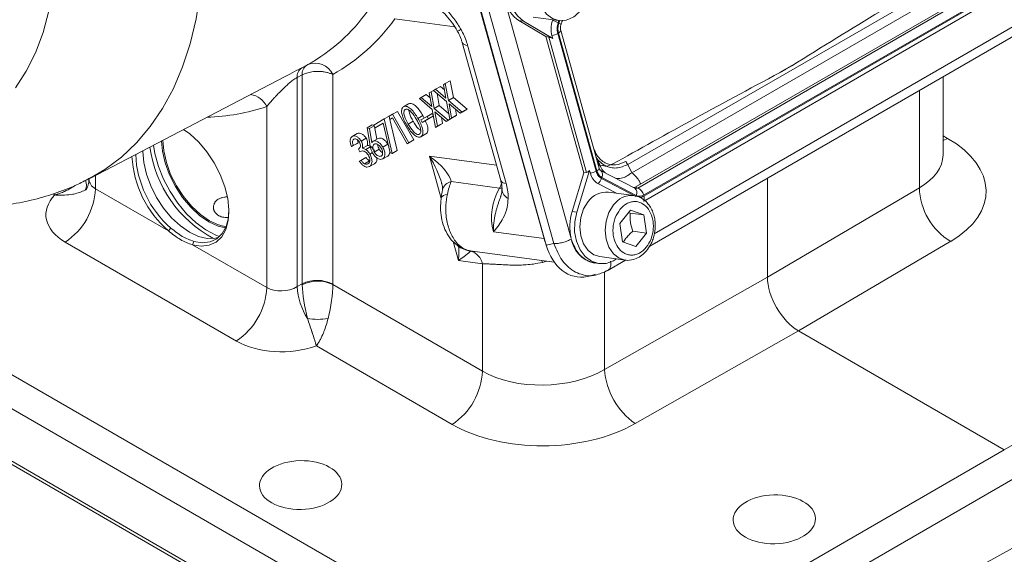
# Model space of a CAD drawing. Header units: inches. Extents: x 0.3 to 33.9, y 0.2 to 21.6.
# Tile 22 of 27: x 29.5 to 32.3, y 16 to 17.5. Entities that reach past the tile are written whole.
import ezdxf

# ---------------------------------------------------------------- set-up
doc = ezdxf.new("R2010")
doc.units = ezdxf.units.IN
doc.header["$MEASUREMENT"] = 0

msp = doc.modelspace()

# ---------------------------------------------------------------- linework, layer by layer
at = {"color": 7, "linetype": 'Continuous', "lineweight": 15}
for p, q in [((31.2392, 17.1185), (32.1489, 17.6436)), ((31.2502, 17.0949), (32.1826, 17.6332)), ((31.2601, 17.0541), (32.2279, 17.6128)), ((31.2672, 17.0515), (32.2351, 17.6102)), ((31.0004, 16.9074), (30.8082, 17.5967)), ((30.8154, 17.5747), (31.0067, 16.889)), ((30.8899, 17.5812), (31.0777, 16.9079)), ((31.2839, 17.0312), (32.2518, 17.5899)), ((31.2847, 17.0284), (32.2525, 17.5871)), ((30.8398, 17.5695), (31.0285, 16.8932)), ((31.2897, 17.0169), (32.2453, 17.5686)), ((30.9421, 17.5265), (30.9289, 17.5282)), ((31.0058, 17.4826), (30.9289, 17.5282)), ((30.9421, 17.5265), (31.0253, 17.4771)), ((30.9692, 17.5377), (31.0412, 17.528)), ((31.0254, 17.5302), (31.0246, 17.528)), ((31.0473, 17.5102), (31.0486, 17.5156)), ((31.0485, 17.5156), (31.053, 17.5285)), ((31.0394, 17.4911), (31.1486, 17.0993)), ((31.0415, 17.4924), (31.1508, 17.1006)), ((31.1572, 17.1081), (31.0479, 17.4999)), ((31.3012, 16.8862), (32.374, 17.5055)), ((30.7676, 17.4658), (30.8771, 17.0729)), ((31.0058, 17.4826), (31.1141, 17.0943)), ((31.0058, 17.4826), (31.0143, 17.4807)), ((31.0143, 17.4807), (31.1216, 17.096)), ((31.0253, 17.4771), (31.023, 17.4852)), ((30.7829, 17.4574), (30.8925, 17.0645)), ((30.3108, 17.3934), (30.3249, 17.4008)), ((30.399, 17.3742), (30.399, 16.7781)), ((29.7073, 17.0785), (30.2615, 17.3675)), ((30.3122, 17.3731), (30.298, 17.3657)), ((30.298, 17.3657), (30.298, 16.771)), ((30.3122, 16.779), (30.3122, 17.3731)), ((30.714, 17.3453), (30.7195, 17.3484)), ((30.7195, 17.3484), (30.7336, 17.3566)), ((30.7195, 17.3484), (30.7283, 17.3009)), ((30.7336, 17.3566), (30.7424, 17.309)), ((32.1359, 17.1454), (32.1359, 17.368)), ((30.6738, 17.3221), (30.6793, 17.3252)), ((30.6808, 17.2837), (30.6738, 17.3221)), ((30.6793, 17.3252), (30.6859, 17.3291)), ((30.6793, 17.3252), (30.6881, 17.2776)), ((30.6859, 17.3291), (30.6914, 17.3322)), ((30.7227, 17.2976), (30.6859, 17.3291)), ((30.6914, 17.3322), (30.7056, 17.3404)), ((30.6914, 17.3322), (30.721, 17.3069)), ((30.6958, 17.3207), (30.7022, 17.2858)), ((30.7056, 17.3404), (30.7167, 17.3309)), ((30.721, 17.3069), (30.714, 17.3453)), ((30.6007, 17.2826), (30.6149, 17.2908)), ((30.6458, 17.3059), (30.6512, 17.309)), ((30.6825, 17.2744), (30.6458, 17.3059)), ((30.6512, 17.309), (30.6654, 17.3172)), ((30.6512, 17.309), (30.6808, 17.2837)), ((30.6654, 17.3172), (30.6765, 17.3077)), ((30.7319, 17.247), (30.7227, 17.2976)), ((30.7283, 17.3009), (30.7424, 17.309)), ((30.7283, 17.3009), (30.7674, 17.2675)), ((30.7619, 17.2644), (30.73, 17.2914)), ((30.73, 17.2914), (30.7374, 17.2502)), ((30.7424, 17.309), (30.7816, 17.2757)), ((30.2112, 16.768), (30.2112, 17.283)), ((30.5689, 17.2615), (30.583, 17.2696)), ((30.583, 17.2696), (30.63, 17.1882)), ((30.6677, 17.2552), (30.6818, 17.2634)), ((30.6818, 17.2634), (30.6857, 17.2567)), ((30.6917, 17.2238), (30.6825, 17.2744)), ((30.6881, 17.2776), (30.7022, 17.2858)), ((30.6881, 17.2776), (30.7272, 17.2443)), ((30.7217, 17.2411), (30.6898, 17.2682)), ((30.6898, 17.2682), (30.6972, 17.227)), ((30.7022, 17.2858), (30.729, 17.263)), ((30.7484, 17.2758), (30.7516, 17.2584)), ((30.7619, 17.2644), (30.7761, 17.2725)), ((30.7674, 17.2675), (30.7619, 17.2644)), ((30.7674, 17.2675), (30.7816, 17.2757)), ((30.7816, 17.2757), (30.7761, 17.2725)), ((30.5157, 17.2307), (30.5455, 17.248)), ((30.5427, 17.2361), (30.5201, 17.2231)), ((30.5427, 17.2361), (30.5343, 17.2312)), ((30.5627, 17.1511), (30.5427, 17.2361)), ((30.5455, 17.248), (30.5596, 17.2561)), ((30.5455, 17.248), (30.5686, 17.15)), ((30.5596, 17.2561), (30.5689, 17.2615)), ((30.5614, 17.2465), (30.5596, 17.2561)), ((30.5688, 17.2508), (30.5614, 17.2465)), ((30.5614, 17.2465), (30.5688, 17.2508)), ((30.5618, 17.2468), (30.5827, 17.1581)), ((30.6112, 17.1773), (30.5688, 17.2508)), ((30.5689, 17.2615), (30.6159, 17.18)), ((30.6142, 17.2331), (30.6283, 17.2413)), ((30.6417, 17.2492), (30.6559, 17.2574)), ((30.6501, 17.2451), (30.6677, 17.2552)), ((30.654, 17.2383), (30.6501, 17.2451)), ((30.6715, 17.2485), (30.654, 17.2383)), ((30.654, 17.2383), (30.6681, 17.2465)), ((30.6559, 17.2574), (30.659, 17.2502)), ((30.6677, 17.2552), (30.6715, 17.2485)), ((30.6857, 17.2567), (30.6681, 17.2465)), ((30.6715, 17.2485), (30.6857, 17.2567)), ((30.6972, 17.227), (30.7114, 17.2352)), ((30.7114, 17.2352), (30.7059, 17.232)), ((30.7082, 17.2526), (30.7114, 17.2352)), ((30.7217, 17.2411), (30.7359, 17.2493)), ((30.7272, 17.2443), (30.7217, 17.2411)), ((30.7272, 17.2443), (30.7414, 17.2525)), ((30.7319, 17.247), (30.7461, 17.2552)), ((30.7374, 17.2502), (30.7319, 17.247)), ((30.7414, 17.2525), (30.7359, 17.2493)), ((30.7374, 17.2502), (30.7516, 17.2584)), ((30.7414, 17.2525), (30.7414, 17.2525)), ((30.7516, 17.2584), (30.7461, 17.2552)), ((30.4544, 17.1981), (30.4685, 17.2062)), ((30.4973, 17.2228), (30.5114, 17.231)), ((30.4973, 17.2228), (30.5037, 17.2207)), ((30.5043, 17.1777), (30.4973, 17.2228)), ((30.5037, 17.2207), (30.517, 17.2284)), ((30.5037, 17.2207), (30.5102, 17.18)), ((30.5114, 17.231), (30.5165, 17.2293)), ((30.5201, 17.2231), (30.5157, 17.2307)), ((30.5182, 17.2264), (30.5241, 17.19)), ((30.5201, 17.2231), (30.5343, 17.2312)), ((30.6917, 17.2238), (30.7059, 17.232)), ((30.6972, 17.227), (30.6917, 17.2238)), ((30.4575, 17.172), (30.4716, 17.1801)), ((30.4716, 17.1801), (30.4668, 17.1773)), ((30.4699, 17.188), (30.4716, 17.1801)), ((30.48, 17.1848), (30.4942, 17.193)), ((30.5141, 17.1843), (30.5283, 17.1925)), ((30.6112, 17.1773), (30.6254, 17.1855)), ((30.6159, 17.18), (30.6112, 17.1773)), ((30.6159, 17.18), (30.63, 17.1882)), ((30.63, 17.1882), (30.6254, 17.1855)), ((30.6501, 17.1971), (30.6643, 17.2052)), ((30.4527, 17.1692), (30.4668, 17.1773)), ((30.4575, 17.172), (30.4527, 17.1692)), ((30.4764, 17.1547), (30.472, 17.1621)), ((30.4836, 17.1647), (30.4978, 17.1728)), ((30.4932, 17.1609), (30.5073, 17.1691)), ((30.5046, 17.1482), (30.512, 17.1525)), ((30.5172, 17.1537), (30.5313, 17.1618)), ((30.5415, 17.1678), (30.5557, 17.176)), ((30.5557, 17.176), (30.5583, 17.1697)), ((30.5686, 17.15), (30.5627, 17.1511)), ((30.5686, 17.15), (30.5827, 17.1581)), ((30.4746, 17.1275), (30.4792, 17.1302)), ((30.4792, 17.1302), (30.4934, 17.1384)), ((30.4893, 17.1207), (30.5035, 17.1289)), ((30.5413, 17.1342), (30.5555, 17.1424)), ((31.1543, 17.1277), (31.1608, 17.1133)), ((30.5038, 17.1126), (30.518, 17.1207)), ((31.1141, 17.0943), (31.0804, 16.9849)), ((31.13, 17.1015), (31.0936, 16.9831)), ((31.1141, 17.0943), (31.1216, 17.096)), ((31.13, 17.1015), (31.1323, 17.0934)), ((31.1592, 17.1168), (31.1537, 17.1203)), ((31.2585, 17.0509), (31.1609, 17.1017)), ((31.2392, 17.1185), (31.2502, 17.0949)), ((30.8736, 17.0514), (30.736, 17.0698)), ((31.1641, 17.0784), (31.2617, 17.0275)), ((31.1651, 17.0812), (31.2627, 17.0304)), ((31.6363, 16.7982), (31.6363, 17.0796)), ((29.7238, 17.0493), (29.9316, 16.9294)), ((31.154, 17.0641), (31.2069, 17.0365)), ((31.2558, 17.03), (31.1838, 17.0396)), ((31.2601, 17.0541), (31.2672, 17.0515)), ((31.6363, 16.7982), (32.0687, 17.0524)), ((30.8764, 17.0254), (30.8768, 17.0264)), ((31.2901, 17.0181), (31.2838, 17.0145)), ((31.2886, 17.014), (31.2901, 17.0181)), ((31.0936, 16.9831), (31.0804, 16.9849)), ((31.2158, 16.9506), (31.2465, 16.9888)), ((31.2409, 16.9818), (31.2452, 16.9803)), ((31.2465, 16.9888), (31.2848, 16.975)), ((31.2848, 16.975), (31.2452, 16.9803)), ((31.2848, 16.975), (31.2923, 16.9231)), ((29.9382, 16.9376), (29.9316, 16.9294)), ((30.8564, 16.9267), (31.0004, 16.9074)), ((31.2233, 16.8987), (31.2158, 16.9506)), ((31.2923, 16.9231), (31.2527, 16.9284)), ((30.1251, 16.6162), (29.6377, 16.8976)), ((29.9999, 16.89), (30.0039, 16.8997)), ((31.2616, 16.885), (31.2233, 16.8987)), ((31.2923, 16.9231), (31.2616, 16.885)), ((32.1578, 16.8998), (31.7246, 16.6452)), ((29.9999, 16.89), (30.2112, 16.768)), ((30.7907, 16.8723), (30.797, 16.8714)), ((30.7907, 16.8723), (30.7911, 16.8722)), ((30.8047, 16.8704), (30.7945, 16.8718)), ((30.797, 16.8714), (31.0296, 16.8403)), ((31.0067, 16.889), (31.0285, 16.8932)), ((30.8252, 16.836), (30.7569, 16.8452)), ((31.1593, 16.8562), (31.2312, 16.8466)), ((31.18, 16.8162), (31.2327, 16.8466)), ((30.8252, 16.5308), (30.8252, 16.836)), ((31.1434, 16.8382), (31.1566, 16.8364)), ((31.1234, 16.7995), (31.1466, 16.804)), ((31.142, 16.8047), (31.1461, 16.806)), ((31.1725, 16.535), (31.6363, 16.7982)), ((30.298, 16.771), (30.3122, 16.779)), ((30.399, 16.7768), (30.8252, 16.5308)), ((30.3952, 15.7397), (28.759, 16.6842)), ((31.7246, 16.6452), (31.2601, 16.3815)), ((31.7246, 16.6452), (32.3104, 16.307)), ((30.7391, 16.3791), (30.3524, 16.6023)), ((32.3104, 16.307), (32.8448, 16.6156)), ((31.7472, 15.9819), (32.3104, 16.307)), ((32.3528, 16.2336), (31.7896, 15.9085)), ((32.3528, 16.0371), (31.7896, 15.7286))]:
    msp.add_line(p, q, dxfattribs=at)
at = {"color": 8, "linetype": 'Continuous', "lineweight": 15}
for p, q in [((30.7461, 17.5101), (30.5762, 17.5329)), ((31.0427, 17.5281), (31.0405, 17.5216)), ((31.045, 17.5278), (31.0426, 17.5205)), ((31.3141, 16.9211), (32.3598, 17.5247)), ((31.671, 17.3798), (31.7058, 17.3999)), ((32.0687, 17.0524), (32.0687, 17.3293)), ((32.1359, 17.2002), (32.1487, 17.1928)), ((32.1487, 17.1928), (32.1359, 17.1868)), ((30.7076, 17.0219), (30.6743, 17.1416)), ((30.6743, 17.1416), (30.8651, 17.116)), ((29.7238, 17.0871), (29.7238, 17.0493)), ((29.6084, 17.0318), (29.6035, 17.0347)), ((30.7569, 16.8452), (30.7419, 16.899)), ((31.0004, 16.9074), (31.0016, 16.9073)), ((28.8639, 16.8795), (30.4354, 15.9723)), ((30.7913, 16.8721), (30.7886, 16.8726)), ((30.994, 16.845), (30.9956, 16.84)), ((30.3941, 15.8994), (28.8219, 16.807)), ((31.1725, 16.813), (31.1725, 16.535)), ((28.7627, 16.6917), (30.3941, 15.7499))]:
    msp.add_line(p, q, dxfattribs=at)
at = {"color": 8, "linetype": 'Continuous', "lineweight": 15, "flags": 128}
for points in [[(29.4959, 18.3254), (29.5266, 18.2426), (29.5528, 18.1598), (29.5745, 18.0775), (29.5915, 17.9962), (29.6038, 17.9164), (29.6111, 17.8385), (29.6136, 17.763), (29.6111, 17.6903), (29.6038, 17.621), (29.5915, 17.5552), (29.5745, 17.4936), (29.5528, 17.4364), (29.5266, 17.3839), (29.4959, 17.3364)], [(30.032, 17.7653), (30.0295, 17.6844), (30.0222, 17.6066), (30.0101, 17.5324), (29.9932, 17.4621), (29.9716, 17.396), (29.9455, 17.3345), (29.9148, 17.2777), (29.8798, 17.2261), (29.8407, 17.1798), (29.7976, 17.139), (29.7507, 17.104), (29.7072, 17.0784)], [(31.0412, 17.528), (31.0244, 17.5333), (31.0078, 17.5458), (30.9949, 17.5643), (30.9867, 17.5872), (30.984, 17.6128), (30.9868, 17.639), (30.9951, 17.6636), (31.0081, 17.6847)], [(31.0426, 17.5205), (31.0448, 17.5193), (31.0466, 17.5181), (31.0478, 17.5171), (31.0485, 17.5162), (31.0485, 17.5156)], [(31.0479, 17.4999), (31.0479, 17.4996), (31.0478, 17.4983), (31.0471, 17.4969), (31.0458, 17.4954), (31.0439, 17.4939), (31.0415, 17.4924)], [(31.1508, 17.1006), (31.1532, 17.1021), (31.155, 17.1036), (31.1564, 17.1051), (31.1571, 17.1065), (31.1572, 17.1078), (31.1572, 17.1081)], [(30.8736, 17.0514), (30.8773, 17.0583), (30.8797, 17.0641)], [(30.881, 17.051), (30.8787, 17.051), (30.8736, 17.0514)], [(30.7255, 17.0341), (30.7191, 17.0324), (30.714, 17.0302), (30.7103, 17.0277), (30.7081, 17.0248), (30.7075, 17.0225)], [(31.2312, 16.8466), (31.2144, 16.8518), (31.1978, 16.8643), (31.1849, 16.8828), (31.1768, 16.9058), (31.174, 16.9314), (31.1769, 16.9576), (31.1852, 16.9822), (31.1982, 17.0032)]]:
    msp.add_lwpolyline(points, dxfattribs=at)
at = {"color": 7, "linetype": 'Continuous', "lineweight": 15, "flags": 128}
for points in [[(31.0142, 17.7358), (30.9935, 17.7412), (30.9721, 17.7394), (30.9512, 17.7306), (30.9324, 17.7152), (30.9166, 17.6943), (30.9051, 17.6692), (30.8985, 17.6415), (30.8972, 17.6131), (30.9013, 17.5857), (30.9107, 17.5611), (30.9245, 17.5409), (30.9421, 17.5265)], [(29.9748, 17.218), (29.9922, 17.2053), (30.0176, 17.1819), (30.0412, 17.1541), (30.0619, 17.1229), (30.0791, 17.0896), (30.0921, 17.0553), (30.1004, 17.0214), (30.1037, 16.989), (30.1019, 16.9594), (30.0951, 16.9338), (30.0834, 16.9129), (30.0674, 16.8976), (30.0477, 16.8885), (30.0249, 16.8859), (29.9999, 16.89)], [(30.0938, 16.9381), (30.0726, 16.9433), (30.0464, 16.9555), (30.0202, 16.9736), (29.995, 16.997), (29.9717, 17.0248), (29.9514, 17.0558), (29.9346, 17.089), (29.9222, 17.123), (29.9146, 17.1566), (29.912, 17.1852)], [(29.9154, 17.187), (29.918, 17.157), (29.9255, 17.1239), (29.9378, 17.0903), (29.9543, 17.0575), (29.9744, 17.0269), (29.9974, 16.9994), (30.0223, 16.9763), (30.0482, 16.9584), (30.0741, 16.9464), (30.0952, 16.9412)], [(30.0745, 16.9114), (30.065, 16.9088), (30.0421, 16.9079), (30.0172, 16.9136), (29.9913, 16.9256), (29.9654, 16.9435), (29.9405, 16.9666), (29.9175, 16.994), (29.8974, 17.0247), (29.8809, 17.0574), (29.8686, 17.091), (29.8611, 17.1241), (29.8585, 17.1555), (29.8585, 17.1573)], [(29.8892, 17.1733), (29.8932, 17.1493), (29.9031, 17.113), (29.9176, 17.0766), (29.9362, 17.0413), (29.9583, 17.0082), (29.9832, 16.9783), (30.0101, 16.9527), (30.0381, 16.9322), (30.0664, 16.9173), (30.0767, 16.9134)], [(31.1593, 16.8562), (31.1425, 16.8615), (31.1259, 16.874), (31.113, 16.8925), (31.1048, 16.9154), (31.1021, 16.941), (31.1049, 16.9672), (31.1132, 16.9918), (31.1262, 17.0129)], [(30.0039, 16.8997), (30.0279, 16.8958), (30.0498, 16.8983), (30.0688, 16.9071), (30.0842, 16.9218), (30.0954, 16.9418), (30.102, 16.9665), (30.1038, 16.9875)], [(31.0936, 16.9831), (31.0879, 16.9552), (31.0876, 16.9268), (31.0926, 16.8998), (31.1028, 16.8759), (31.1174, 16.8566), (31.1354, 16.8432), (31.1558, 16.8365), (31.1773, 16.8371), (31.1983, 16.8447), (31.2066, 16.8499)]]:
    msp.add_lwpolyline(points, dxfattribs=at)
at = {"color": 7, "linetype": 'Continuous', "lineweight": 15}
for centre, radius, start, end in [((30.9792, 17.606), 0.0926, 195.5492, 237.1312), ((30.0689, 17.8638), 0.5291, 299.3584, 324.3329), ((30.1293, 17.8537), 0.5501, 299.3584, 324.3329), ((31.0935, 17.504), 0.073, 160.8497, 194.9532), ((30.9947, 17.4302), 0.1022, 63.3872, 72.9812), ((31.0123, 17.5404), 0.0562, 281.0014, 298.7553), ((30.3486, 17.351), 0.0555, 24.7079, 111.4132), ((30.3283, 17.3685), 0.0305, 125.1918, 185.2144), ((30.3425, 17.3759), 0.0305, 125.2084, 185.2119), ((30.1297, 17.1579), 0.3025, 183.1606, 229.0824), ((30.1316, 17.1585), 0.2936, 182.2757, 228.7806), ((31.1216, 17.1486), 0.0562, 281.0014, 298.7553), ((31.1772, 17.1039), 0.0461, 193.1609, 239.7478), ((31.1352, 17.0881), 0.0305, 308.0424, 341.4824), ((29.5312, 17.0583), 0.1928, 303.5404, 357.3258), ((31.0126, 16.9686), 0.1617, 149.2372, 195.0215), ((31.1778, 16.9771), 0.0628, 84.5107, 145.3021), ((31.2555, 17.0616), 0.00882, 264.9581, 301.0401), ((31.2542, 17.0238), 0.0307, 14.0116, 64.7901), ((32.2514, 17.0567), 0.1827, 181.3652, 239.2034), ((31.2683, 17.0225), 0.0175, 332.8192, 20.0046), ((31.2206, 16.9414), 0.1468, 162.7663, 193.2027), ((31.1604, 16.9198), 0.0834, 189.3074, 258.2412), ((30.779, 16.8266), 0.0471, 11.4885, 74.9024), ((30.3547, 16.6923), 0.0965, 62.6993, 116.146), ((30.356, 16.688), 0.0987, 64.1934, 116.343), ((30.0186, 16.777), 0.1928, 303.5404, 357.3258), ((30.4906, 16.7826), 0.193, 183.4468, 212.038), ((30.3557, 16.8491), 0.1713, 260.3596, 280.1768), ((31.3752, 16.549), 0.2032, 183.9369, 235.477), ((30.6326, 16.5398), 0.1928, 303.5404, 357.3258)]:
    msp.add_arc(centre, radius, start, end, dxfattribs=at)
at = {"color": 8, "linetype": 'Continuous', "lineweight": 15}
for centre, radius, start, end in [((30.7053, 17.6022), 0.1159, 295.0767, 300.5248), ((30.782, 17.474), 0.0167, 209.7269, 273.1038), ((30.1582, 17.26), 0.0577, 23.4497, 83.0483), ((30.0225, 17.849), 0.5966, 271.7979, 288.434), ((30.2219, 17.2142), 0.3463, 187.6809, 242.1401), ((31.1506, 17.089), 0.0164, 331.8204, 51.1437), ((29.6658, 17.0604), 0.0325, 332.2488, 23.3331), ((30.7436, 17.0372), 0.0335, 103.1544, 165.2155), ((30.8916, 17.0812), 0.0167, 209.7269, 273.1038), ((30.9128, 17.05), 0.0321, 183.4857, 243.1754), ((31.2483, 17.0381), 0.0164, 331.8204, 51.1437), ((31.2622, 17.0597), 0.00957, 247.7937, 301.5894), ((31.2499, 16.9674), 0.0629, 85.333, 145.257), ((30.7768, 16.9199), 0.0395, 232.6591, 257.2935)]:
    msp.add_arc(centre, radius, start, end, dxfattribs=at)
at = {"color": 7, "linetype": 'Continuous', "lineweight": 15}
for centre, major_axis, ratio, start_param, end_param in [((31.5033, 17.2089), (1.2002, 0.7569), 0.03824, 0.953773, 1.391397), ((31.0322, 17.4689), (0.0248, -0.0116), 0.17542, 1.934197, 2.457887), ((31.9097, 17.4435), (1.2307, 0.6478), 0.039805, 1.730171, 2.167794), ((31.8836, 17.0477), (0.375, -0.0083), 0.561981, 5.545114, 7.081004), ((30.6301, 17.116), (0.1038, -0.0608), 0.376986, 0.304395, 1.359274), ((31.1281, 17.1252), (0.0103, 0.0291), 0.445492, 3.409321, 3.933011), ((29.7703, 16.9782), (0.1875, 0.0044), 0.592198, 2.598528, 3.913199), ((30.7127, 16.8197), (0.0786, 0.0525), 0.041621, 5.281522, 6.28718), ((31.1182, 16.9584), (0.0252, 0.1595), 0.72645, 2.132206, 3.39954), ((31.7247, 16.7473), (-0.0625, 0.1082), 0.577909, 0.785669, 2.355552), ((30.2554, 16.7975), (0.0624, 0.0046), 0.620565, 3.881151, 5.417041), ((30.399, 16.7271), (-0.0621, 0.1085), 0.559754, 0.787988, 0.813255), ((30.3533, 16.7012), (-0.0286, 0.1271), 0.233231, 0.886073, 1.683986), ((30.3533, 16.7012), (0.0285, 0.1273), 0.280861, 4.612155, 5.410069), ((30.4432, 16.7526), (-0.0313, 0.0541), 0.577909, 0.785669, 0.810936), ((30.2577, 16.6968), (0.1875, 0.0044), 0.592198, 3.913199, 5.227871), ((31.002, 16.6408), (0.2499, 0.0089), 0.599485, 3.905762, 5.441651), ((31.0043, 16.5401), (0.375, 0.0087), 0.592198, 3.913199, 5.449089)]:
    msp.add_ellipse(centre, major_axis=major_axis, ratio=ratio, start_param=start_param, end_param=end_param, dxfattribs=at)
at = {"color": 8, "linetype": 'Continuous', "lineweight": 15}
for centre, major_axis, ratio, start_param, end_param in [((30.6301, 17.116), (-0.0729, 0.1165), 0.371181, 4.040484, 4.699207), ((31.8859, 17.1511), (0.25, -0.0082), 0.554197, 5.550838, 6.301329), ((29.768, 17.0789), (0.0624, 0.0046), 0.620565, 3.095753, 3.881151), ((31.0903, 16.9582), (0.0183, 0.1237), 0.756334, 2.103333, 2.250568), ((30.7127, 16.8197), (0.0234, 0.1085), 0.358437, 5.026085, 5.492061), ((31.002, 16.9099), (0.2494, 0.0671), 0.256034, 4.618112, 4.667974)]:
    msp.add_ellipse(centre, major_axis=major_axis, ratio=ratio, start_param=start_param, end_param=end_param, dxfattribs=at)
at = {"color": 7, "linetype": 'Continuous', "lineweight": 15}
for centre in [(30.3076, 16.2065), (31.6557, 16.109)]:
    msp.add_ellipse(centre, major_axis=(0.1172, 0.0027), ratio=0.592198, dxfattribs=at)
for points, knots in [([(30.6641, 17.616), (30.6642, 17.6159), (30.6688, 17.6118), (30.6779, 17.6037), (30.6958, 17.5872), (30.7174, 17.5659), (30.7415, 17.5376), (30.7565, 17.5156), (30.7635, 17.5035), (30.7642, 17.5023)], [0, 0, 0, 0, 0.001933, 0.126805, 0.251622, 0.499636, 0.737052, 0.973799, 1, 1, 1, 1]), ([(31.0412, 17.5284), (31.0422, 17.5282), (31.0496, 17.5263), (31.0636, 17.5286), (31.0811, 17.5355), (31.0961, 17.547), (31.1074, 17.5605), (31.1154, 17.5743), (31.1221, 17.5901), (31.1244, 17.6024), (31.1259, 17.61)], [0, 0, 0, 0, 0.0257385, 0.1902359, 0.3413021, 0.4879184, 0.6322691, 0.7376818, 0.8367902, 1, 1, 1, 1]), ([(30.7058, 17.559), (30.7111, 17.5536), (30.7229, 17.5418), (30.7387, 17.5216), (30.7499, 17.5059), (30.754, 17.4978), (30.7543, 17.4972)], [0, 0, 0, 0, 0.298138, 0.663333, 0.974471, 1, 1, 1, 1]), ([(30.7542, 17.497), (30.7551, 17.4957), (30.7595, 17.4887), (30.7641, 17.4776), (30.7664, 17.4689), (30.7672, 17.4659)], [0, 0, 0, 0, 0.13096, 0.698223, 1, 1, 1, 1]), ([(30.7642, 17.5023), (30.765, 17.5009), (30.7689, 17.4938), (30.7752, 17.4805), (30.7803, 17.4667), (30.7825, 17.459), (30.7829, 17.4574)], [0, 0, 0, 0, 0.096516, 0.48907, 0.892319, 1, 1, 1, 1]), ([(31.0479, 17.4999), (31.0478, 17.5003), (31.0474, 17.5016), (31.0469, 17.505), (31.0471, 17.5082), (31.0473, 17.5102)], [0, 0, 0, 0, 0.143865, 0.455739, 1, 1, 1, 1]), ([(30.3249, 17.4008), (30.3251, 17.4009), (30.3253, 17.401), (30.3259, 17.4013), (30.3267, 17.4017), (30.3276, 17.4022), (30.3281, 17.4025), (30.3283, 17.4026)], [0, 0, 0, 0, 0.100164, 0.247152, 0.426835, 0.662426, 1, 1, 1, 1]), ([(30.399, 17.3742), (30.3964, 17.3754), (30.3912, 17.3779), (30.3828, 17.3804), (30.3738, 17.3822), (30.3643, 17.3833), (30.354, 17.3835), (30.3442, 17.3827), (30.3358, 17.3814), (30.3279, 17.3795), (30.32, 17.3769), (30.315, 17.3745), (30.3122, 17.3731)], [0, 0, 0, 0, 0.108342, 0.2198248, 0.3002953, 0.4119286, 0.5270144, 0.6208444, 0.7166949, 0.799313, 0.8833, 1, 1, 1, 1]), ([(30.298, 17.3657), (30.2957, 17.3645), (30.2917, 17.3623), (30.2855, 17.358), (30.2808, 17.3544), (30.2748, 17.3496), (30.2678, 17.3434), (30.2595, 17.3357), (30.2519, 17.3281), (30.2448, 17.3208), (30.238, 17.3137), (30.2298, 17.3047), (30.2204, 17.2941), (30.2143, 17.2867), (30.2112, 17.283)], [0, 0, 0, 0, 0.062031, 0.108455, 0.156522, 0.184681, 0.267526, 0.352658, 0.433762, 0.515532, 0.598872, 0.68259, 0.840369, 1, 1, 1, 1]), ([(30.6149, 17.2908), (30.6164, 17.2914), (30.6194, 17.2926), (30.6269, 17.2913), (30.6411, 17.2814), (30.65, 17.267), (30.6559, 17.2574)], [0, 0, 0, 0, 0.125636, 0.251268, 0.500641, 1, 1, 1, 1]), ([(30.6097, 17.2307), (30.6042, 17.2405), (30.596, 17.2553), (30.5944, 17.2725), (30.597, 17.2796), (30.5995, 17.2816), (30.6007, 17.2826)], [0, 0, 0, 0, 0.499699, 0.748851, 0.874411, 1, 1, 1, 1]), ([(30.6007, 17.2826), (30.6022, 17.2832), (30.6052, 17.2844), (30.6127, 17.2831), (30.6269, 17.2733), (30.6358, 17.2588), (30.6417, 17.2492)], [0, 0, 0, 0, 0.125636, 0.251268, 0.500641, 1, 1, 1, 1]), ([(30.6054, 17.2749), (30.6044, 17.2741), (30.6025, 17.2724), (30.6009, 17.2663), (30.6032, 17.2523), (30.6098, 17.2408), (30.6142, 17.2331)], [0, 0, 0, 0, 0.125281, 0.250724, 0.49957, 1, 1, 1, 1]), ([(30.6374, 17.2465), (30.6329, 17.254), (30.626, 17.2653), (30.6151, 17.2744), (30.609, 17.2762), (30.6066, 17.2753), (30.6054, 17.2749)], [0, 0, 0, 0, 0.5002667, 0.7492815, 0.8747486, 1, 1, 1, 1]), ([(30.6161, 17.2726), (30.6164, 17.2699), (30.6173, 17.2597), (30.6236, 17.2491), (30.6283, 17.2413)], [0, 0, 0, 0, 0.261305, 1, 1, 1, 1]), ([(30.6283, 17.2413), (30.6328, 17.2333), (30.6389, 17.2223), (30.6474, 17.2164), (30.6498, 17.2147)], [0, 0, 0, 0, 0.726819, 1, 1, 1, 1]), ([(30.6478, 17.2246), (30.6461, 17.2287), (30.6432, 17.2362), (30.6392, 17.2434), (30.6374, 17.2465)], [0, 0, 0, 0, 0.55962, 1, 1, 1, 1]), ([(30.6417, 17.2492), (30.6471, 17.2393), (30.6552, 17.2244), (30.6565, 17.2072), (30.654, 17.2), (30.6514, 17.1981), (30.6501, 17.1971)], [0, 0, 0, 0, 0.499357, 0.748729, 0.874368, 1, 1, 1, 1]), ([(30.6622, 17.2431), (30.6649, 17.2379), (30.6701, 17.2278), (30.6706, 17.2154), (30.6681, 17.2082), (30.6656, 17.2062), (30.6643, 17.2052)], [0, 0, 0, 0, 0.341126, 0.669313, 0.834661, 1, 1, 1, 1]), ([(30.4685, 17.2062), (30.4706, 17.207), (30.4748, 17.2084), (30.4823, 17.2058), (30.4892, 17.2004), (30.4925, 17.1954), (30.4942, 17.193)], [0, 0, 0, 0, 0.27999, 0.559792, 0.780057, 1, 1, 1, 1]), ([(30.6501, 17.1971), (30.6486, 17.1965), (30.6457, 17.1952), (30.6382, 17.1966), (30.6282, 17.2037), (30.6181, 17.2165), (30.6125, 17.226), (30.6097, 17.2307)], [0, 0, 0, 0, 0.125198, 0.250356, 0.49878, 0.748956, 1, 1, 1, 1]), ([(30.6142, 17.2331), (30.6187, 17.2254), (30.6254, 17.2139), (30.6363, 17.205), (30.6424, 17.2033), (30.6448, 17.2041), (30.646, 17.2045)], [0, 0, 0, 0, 0.5004147, 0.7492502, 0.8746968, 1, 1, 1, 1]), ([(30.646, 17.2045), (30.6472, 17.2056), (30.6494, 17.2076), (30.6505, 17.2147), (30.6488, 17.2208), (30.6478, 17.2246)], [0, 0, 0, 0, 0.280056, 0.56055, 1, 1, 1, 1]), ([(30.4527, 17.1692), (30.4514, 17.1726), (30.4489, 17.1794), (30.4484, 17.1884), (30.4503, 17.1949), (30.453, 17.197), (30.4544, 17.1981)], [0, 0, 0, 0, 0.28035, 0.559759, 0.779807, 1, 1, 1, 1]), ([(30.4544, 17.1981), (30.4565, 17.1988), (30.4606, 17.2003), (30.4681, 17.1976), (30.475, 17.1922), (30.4784, 17.1873), (30.48, 17.1848)], [0, 0, 0, 0, 0.27999, 0.559792, 0.780057, 1, 1, 1, 1]), ([(30.4589, 17.1901), (30.4579, 17.1893), (30.4557, 17.1875), (30.4549, 17.1809), (30.4565, 17.1754), (30.4575, 17.172)], [0, 0, 0, 0, 0.280102, 0.559646, 1, 1, 1, 1]), ([(30.4751, 17.182), (30.4737, 17.184), (30.471, 17.1879), (30.4661, 17.1907), (30.4619, 17.1915), (30.4599, 17.1906), (30.4589, 17.1901)], [0, 0, 0, 0, 0.2787155, 0.5585575, 0.7791165, 1, 1, 1, 1]), ([(30.472, 17.1621), (30.4733, 17.1631), (30.4759, 17.1651), (30.478, 17.1699), (30.4779, 17.176), (30.4761, 17.18), (30.4751, 17.182)], [0, 0, 0, 0, 0.280954, 0.561444, 0.780861, 1, 1, 1, 1]), ([(30.48, 17.1848), (30.4811, 17.1828), (30.4831, 17.1789), (30.4848, 17.1715), (30.484, 17.1673), (30.4836, 17.1647)], [0, 0, 0, 0, 0.2803484, 0.5604513, 1, 1, 1, 1]), ([(30.4942, 17.193), (30.4952, 17.191), (30.4973, 17.187), (30.4989, 17.1797), (30.4982, 17.1754), (30.4978, 17.1728)], [0, 0, 0, 0, 0.2803484, 0.5604513, 1, 1, 1, 1]), ([(30.5102, 17.18), (30.5108, 17.181), (30.5119, 17.1827), (30.5135, 17.1838), (30.5141, 17.1843)], [0, 0, 0, 0, 0.560021, 1, 1, 1, 1]), ([(30.5141, 17.1843), (30.5164, 17.185), (30.521, 17.1865), (30.5292, 17.1823), (30.5364, 17.1758), (30.5398, 17.1705), (30.5415, 17.1678)], [0, 0, 0, 0, 0.27937, 0.559054, 0.779411, 1, 1, 1, 1]), ([(30.5283, 17.1925), (30.5306, 17.1932), (30.5351, 17.1947), (30.5434, 17.1905), (30.5505, 17.184), (30.554, 17.1786), (30.5557, 17.176)], [0, 0, 0, 0, 0.27937, 0.559054, 0.779411, 1, 1, 1, 1]), ([(30.5004, 17.1448), (30.4991, 17.1468), (30.4964, 17.1508), (30.4912, 17.155), (30.4838, 17.158), (30.4794, 17.156), (30.4764, 17.1547)], [0, 0, 0, 0, 0.186649, 0.373504, 0.560266, 1, 1, 1, 1]), ([(30.4836, 17.1647), (30.4854, 17.1644), (30.4885, 17.1639), (30.4918, 17.1618), (30.4932, 17.1609)], [0, 0, 0, 0, 0.559801, 1, 1, 1, 1]), ([(30.4932, 17.1609), (30.4956, 17.159), (30.4999, 17.1556), (30.5032, 17.1505), (30.5046, 17.1482)], [0, 0, 0, 0, 0.559483, 1, 1, 1, 1]), ([(30.4978, 17.1728), (30.4995, 17.1726), (30.5026, 17.172), (30.5059, 17.17), (30.5073, 17.1691)], [0, 0, 0, 0, 0.559801, 1, 1, 1, 1]), ([(30.5127, 17.1509), (30.5104, 17.156), (30.5063, 17.165), (30.5049, 17.1738), (30.5043, 17.1777)], [0, 0, 0, 0, 0.558198, 1, 1, 1, 1]), ([(30.5073, 17.1691), (30.5097, 17.1672), (30.514, 17.1638), (30.5173, 17.1586), (30.5188, 17.1564)], [0, 0, 0, 0, 0.559483, 1, 1, 1, 1]), ([(30.5413, 17.1342), (30.5389, 17.1334), (30.5342, 17.1319), (30.5256, 17.1358), (30.5181, 17.1426), (30.5145, 17.1481), (30.5127, 17.1509)], [0, 0, 0, 0, 0.279696, 0.559058, 0.779541, 1, 1, 1, 1]), ([(30.5171, 17.1765), (30.5159, 17.1754), (30.5133, 17.1731), (30.5128, 17.1665), (30.514, 17.1598), (30.5161, 17.1557), (30.5172, 17.1537)], [0, 0, 0, 0, 0.279575, 0.559383, 0.779633, 1, 1, 1, 1]), ([(30.5369, 17.1651), (30.5353, 17.1675), (30.532, 17.1724), (30.5261, 17.1764), (30.5209, 17.178), (30.5184, 17.177), (30.5171, 17.1765)], [0, 0, 0, 0, 0.279571, 0.559355, 0.779606, 1, 1, 1, 1]), ([(30.5172, 17.1537), (30.5188, 17.1512), (30.5221, 17.1464), (30.528, 17.1424), (30.5332, 17.1408), (30.5357, 17.1418), (30.5369, 17.1423)], [0, 0, 0, 0, 0.279558, 0.559314, 0.779572, 1, 1, 1, 1]), ([(30.5274, 17.175), (30.5273, 17.1747), (30.527, 17.1727), (30.5283, 17.1679), (30.5303, 17.1638), (30.5313, 17.1618)], [0, 0, 0, 0, 0.08684, 0.543298, 1, 1, 1, 1]), ([(30.5313, 17.1618), (30.5329, 17.1593), (30.5357, 17.155), (30.5393, 17.1528), (30.5408, 17.1519)], [0, 0, 0, 0, 0.578905, 1, 1, 1, 1]), ([(30.5369, 17.1423), (30.5382, 17.1434), (30.5408, 17.1457), (30.5413, 17.1522), (30.5401, 17.1589), (30.538, 17.163), (30.5369, 17.1651)], [0, 0, 0, 0, 0.279558, 0.559314, 0.779572, 1, 1, 1, 1]), ([(30.5415, 17.1678), (30.5435, 17.1639), (30.5473, 17.1562), (30.548, 17.1456), (30.5459, 17.138), (30.5428, 17.1355), (30.5413, 17.1342)], [0, 0, 0, 0, 0.2796313, 0.5589721, 0.7795035, 1, 1, 1, 1]), ([(30.5613, 17.1573), (30.5614, 17.1559), (30.562, 17.1517), (30.5599, 17.1462), (30.5569, 17.1437), (30.5555, 17.1424)], [0, 0, 0, 0, 0.182329, 0.591197, 1, 1, 1, 1]), ([(30.5038, 17.1126), (30.5015, 17.1117), (30.4969, 17.1099), (30.4883, 17.1132), (30.4807, 17.1197), (30.4766, 17.1249), (30.4746, 17.1275)], [0, 0, 0, 0, 0.279837, 0.55894, 0.779229, 1, 1, 1, 1]), ([(30.4792, 17.1302), (30.481, 17.128), (30.4842, 17.1242), (30.4878, 17.1218), (30.4893, 17.1207)], [0, 0, 0, 0, 0.560712, 1, 1, 1, 1]), ([(30.4934, 17.1384), (30.4951, 17.1362), (30.4983, 17.1324), (30.5019, 17.13), (30.5035, 17.1289)], [0, 0, 0, 0, 0.560712, 1, 1, 1, 1]), ([(30.4993, 17.1205), (30.5008, 17.1217), (30.5038, 17.124), (30.5048, 17.1308), (30.5038, 17.1381), (30.5015, 17.1426), (30.5004, 17.1448)], [0, 0, 0, 0, 0.280306, 0.559661, 0.779905, 1, 1, 1, 1]), ([(30.5046, 17.1482), (30.5066, 17.144), (30.5105, 17.1357), (30.5113, 17.1244), (30.5088, 17.1165), (30.5055, 17.1139), (30.5038, 17.1126)], [0, 0, 0, 0, 0.2794334, 0.5588972, 0.7793296, 1, 1, 1, 1]), ([(30.5244, 17.1374), (30.5246, 17.1356), (30.5253, 17.1307), (30.5229, 17.1247), (30.5196, 17.1221), (30.518, 17.1207)], [0, 0, 0, 0, 0.218808, 0.609193, 1, 1, 1, 1]), ([(31.1609, 17.1126), (31.158, 17.1172), (31.1536, 17.1243), (31.1504, 17.1332), (31.1493, 17.1364)], [0, 0, 0, 0, 0.647755, 1, 1, 1, 1]), ([(32.1358, 17.1449), (32.1359, 17.1448), (32.136, 17.1445), (32.1359, 17.1451), (32.1359, 17.1455)], [0, 0, 0, 0, 0.3549224, 1, 1, 1, 1]), ([(30.4893, 17.1207), (30.4915, 17.12), (30.4952, 17.1186), (30.4981, 17.12), (30.4993, 17.1205)], [0, 0, 0, 0, 0.558676, 1, 1, 1, 1]), ([(31.1607, 17.1018), (31.1607, 17.1018), (31.1608, 17.1018), (31.1593, 17.103), (31.1579, 17.1056), (31.1574, 17.1075), (31.1572, 17.1081)], [0, 0, 0, 0, 0.170383, 0.581933, 0.8748486, 1, 1, 1, 1]), ([(31.1965, 17.1199), (31.1904, 17.1172), (31.1794, 17.1123), (31.1685, 17.1148), (31.1636, 17.1159)], [0, 0, 0, 0, 0.555006, 1, 1, 1, 1]), ([(28.9883, 17.0776), (28.9999, 17.0725), (29.037, 17.0565), (29.1001, 17.0359), (29.1769, 17.0159), (29.2531, 17.0029), (29.328, 16.9963), (29.4013, 16.9964), (29.4724, 17.003), (29.5411, 17.0157), (29.6068, 17.0347), (29.6622, 17.0556), (29.6945, 17.0726), (29.7068, 17.0791)], [0, 0, 0, 0, 0.048657, 0.154432, 0.259194, 0.362502, 0.463995, 0.563455, 0.660839, 0.756265, 0.849977, 0.942305, 1, 1, 1, 1]), ([(29.7053, 17.0762), (29.7049, 17.0706), (29.7041, 17.06), (29.6992, 17.0496), (29.6956, 17.0452), (29.6961, 17.0456), (29.6962, 17.0458)], [0, 0, 0, 0, 0.352086, 0.653733, 0.907431, 1, 1, 1, 1]), ([(30.736, 17.0698), (30.734, 17.0643), (30.7299, 17.0532), (30.727, 17.0406), (30.7255, 17.0341)], [0, 0, 0, 0, 0.493072, 1, 1, 1, 1]), ([(30.877, 17.073), (30.8781, 17.0688), (30.8806, 17.0592), (30.881, 17.0507), (30.8808, 17.0481), (30.8808, 17.048)], [0, 0, 0, 0, 0.437206, 0.980154, 1, 1, 1, 1]), ([(29.6946, 17.0453), (29.6843, 17.0409), (29.6732, 17.0363), (29.6526, 17.0326), (29.64, 17.0312), (29.6256, 17.031), (29.6179, 17.0312), (29.6137, 17.0314), (29.6114, 17.0316), (29.6101, 17.0317), (29.6094, 17.0317), (29.609, 17.0317), (29.6088, 17.0318), (29.6087, 17.0318), (29.6085, 17.0318), (29.6084, 17.0318)], [0, 0, 0, 0, 0.426251, 0.457293, 0.712383, 0.842296, 0.912355, 0.951016, 0.972553, 0.984602, 0.991356, 0.995145, 0.996106, 0.996742, 1, 1, 1, 1]), ([(30.7119, 17.0492), (30.7113, 17.0463), (30.7099, 17.0384), (30.7079, 17.029), (30.7075, 17.0227), (30.7075, 17.0227)], [0, 0, 0, 0, 0.367122, 0.998096, 1, 1, 1, 1]), ([(30.7089, 17.065), (30.7097, 17.062), (30.7119, 17.0546), (30.7117, 17.0484), (30.7113, 17.0463), (30.7112, 17.0459)], [0, 0, 0, 0, 0.345739, 0.859387, 1, 1, 1, 1]), ([(30.8805, 17.0483), (30.8805, 17.0461), (30.8804, 17.0382), (30.8789, 17.0316), (30.877, 17.0273), (30.8766, 17.0265)], [0, 0, 0, 0, 0.231775, 0.853655, 1, 1, 1, 1]), ([(30.8925, 17.0645), (30.8934, 17.0612), (30.8951, 17.0546), (30.897, 17.0441), (30.8984, 17.0328), (30.8983, 17.0252), (30.8983, 17.0213)], [0, 0, 0, 0, 0.218332, 0.438286, 0.71723, 1, 1, 1, 1]), ([(30.0981, 17.0261), (30.0969, 17.0261), (30.0943, 17.026), (30.0892, 17.0254), (30.0841, 17.0243), (30.0794, 17.0226), (30.0751, 17.0207), (30.0712, 17.0183), (30.0671, 17.0149), (30.0644, 17.0118), (30.0624, 17.0085), (30.0607, 17.005), (30.0597, 17.0013), (30.0593, 16.9975), (30.0594, 16.9946), (30.0598, 16.9917), (30.0606, 16.9888), (30.0618, 16.986), (30.0633, 16.9834), (30.0657, 16.98), (30.0688, 16.977), (30.0724, 16.9744), (30.0763, 16.9721), (30.0807, 16.9702), (30.0865, 16.9685), (30.0916, 16.9676), (30.0968, 16.9672), (30.0998, 16.9671), (30.1015, 16.9672), (30.1018, 16.9672)], [0, 0, 0, 0, 0.026388, 0.056772, 0.118626, 0.150185, 0.179658, 0.239644, 0.270234, 0.328261, 0.358004, 0.387953, 0.447286, 0.477686, 0.508296, 0.53872, 0.569355, 0.600665, 0.632212, 0.662374, 0.723781, 0.755111, 0.784359, 0.843867, 0.874196, 0.932495, 0.962371, 0.992452, 1, 1, 1, 1]), ([(30.7077, 17.0225), (30.7071, 17.0176), (30.7056, 17.0043), (30.7061, 16.9806), (30.7107, 16.9532), (30.7207, 16.9268), (30.7348, 16.9044), (30.7471, 16.8935), (30.7528, 16.8886)], [0, 0, 0, 0, 0.0997883, 0.2688147, 0.4550847, 0.6462007, 0.8374755, 1, 1, 1, 1]), ([(30.7255, 17.0341), (30.7238, 17.0239), (30.72, 17.0009), (30.7214, 16.9696), (30.7281, 16.9378), (30.7403, 16.909), (30.7563, 16.8899), (30.766, 16.8829), (30.7681, 16.8814)], [0, 0, 0, 0, 0.171275, 0.384256, 0.500237, 0.720192, 0.938779, 1, 1, 1, 1]), ([(30.8983, 17.0213), (30.8975, 17.0129), (30.8957, 16.9924), (30.8857, 16.9674), (30.8738, 16.9489), (30.8641, 16.9362), (30.859, 16.9299), (30.8564, 16.9268), (30.8564, 16.9267)], [0, 0, 0, 0, 0.206019, 0.500319, 0.748356, 0.873184, 0.998067, 1, 1, 1, 1]), ([(31.2166, 16.9906), (31.2226, 16.9967), (31.2318, 17.006), (31.2466, 17.0119), (31.2584, 17.0136), (31.27, 17.012), (31.284, 17.0061), (31.2987, 16.9922), (31.308, 16.9718), (31.3114, 16.9527), (31.3118, 16.9371), (31.3097, 16.9215), (31.3041, 16.9024), (31.2924, 16.8819), (31.2762, 16.8679), (31.2616, 16.8618), (31.2497, 16.8601), (31.2381, 16.8617), (31.2241, 16.8677), (31.2095, 16.8815), (31.2002, 16.902), (31.1967, 16.921), (31.1963, 16.9366), (31.1985, 16.9522), (31.2039, 16.9715), (31.2116, 16.983), (31.2166, 16.9906)], [0, 0, 0, 0, 0.059864, 0.09209, 0.125, 0.15791, 0.190136, 0.25, 0.309864, 0.34209, 0.375, 0.40791, 0.440136, 0.5, 0.559864, 0.59209, 0.625, 0.65791, 0.690136, 0.75, 0.809864, 0.84209, 0.875, 0.90791, 0.940136, 1, 1, 1, 1]), ([(31.3159, 16.9286), (31.3165, 16.937), (31.3174, 16.9488), (31.3152, 16.9656), (31.3118, 16.9791), (31.3055, 16.9938), (31.2965, 17.0073), (31.2846, 17.0187), (31.2705, 17.0271), (31.2599, 17.0289), (31.2548, 17.0298)], [0, 0, 0, 0, 0.176798, 0.246276, 0.360795, 0.478204, 0.603371, 0.734209, 0.871535, 1, 1, 1, 1]), ([(31.2452, 16.9803), (31.2451, 16.9713), (31.2449, 16.9543), (31.2503, 16.9366), (31.2527, 16.9284)], [0, 0, 0, 0, 0.534747, 1, 1, 1, 1]), ([(29.9999, 16.89), (29.9884, 16.8941), (29.9656, 16.9025), (29.9429, 16.9204), (29.9316, 16.9294)], [0, 0, 0, 0, 0.499477, 1, 1, 1, 1]), ([(31.2527, 16.9284), (31.2493, 16.9252), (31.2422, 16.9187), (31.2337, 16.9089), (31.2285, 16.9018), (31.2265, 16.8982), (31.2262, 16.8977)], [0, 0, 0, 0, 0.326916, 0.660921, 0.945551, 1, 1, 1, 1]), ([(31.2313, 16.847), (31.2323, 16.8467), (31.2396, 16.8448), (31.2536, 16.8472), (31.2711, 16.8541), (31.2862, 16.8656), (31.2975, 16.8791), (31.3054, 16.8929), (31.3121, 16.9087), (31.3145, 16.921), (31.3159, 16.9286)], [0, 0, 0, 0, 0.0257385, 0.1902359, 0.3413021, 0.4879184, 0.6322691, 0.7376818, 0.8367902, 1, 1, 1, 1]), ([(31.0781, 16.9064), (31.0829, 16.8937), (31.0902, 16.8743), (31.1072, 16.8557), (31.1223, 16.8452), (31.1363, 16.8396), (31.1452, 16.8393), (31.1482, 16.8392)], [0, 0, 0, 0, 0.345568, 0.529828, 0.717383, 0.904938, 1, 1, 1, 1]), ([(30.7532, 16.8889), (30.755, 16.8874), (30.7618, 16.8814), (30.7744, 16.8754), (30.7859, 16.8735), (30.7907, 16.8727)], [0, 0, 0, 0, 0.174567, 0.656472, 1, 1, 1, 1]), ([(30.9956, 16.84), (30.9873, 16.8383), (30.972, 16.8351), (30.9505, 16.833), (30.9344, 16.8322), (30.9221, 16.8321), (30.9093, 16.8322), (30.8933, 16.8327), (30.8749, 16.8337), (30.8603, 16.8345), (30.8477, 16.8352), (30.8366, 16.8357), (30.829, 16.8359), (30.8252, 16.836)], [0, 0, 0, 0, 0.131707, 0.240657, 0.338537, 0.387708, 0.441237, 0.548888, 0.657888, 0.768314, 0.823907, 0.911809, 1, 1, 1, 1]), ([(31.1445, 16.8038), (31.1509, 16.8052), (31.1642, 16.808), (31.1767, 16.8147), (31.1832, 16.8181)], [0, 0, 0, 0, 0.478539, 1, 1, 1, 1]), ([(30.327, 16.6802), (30.3315, 16.6673), (30.3363, 16.6534), (30.3427, 16.6342), (30.3461, 16.6235), (30.3493, 16.6132), (30.3507, 16.6082), (30.3515, 16.6055), (30.3519, 16.6041), (30.3521, 16.6033), (30.3522, 16.6029), (30.3523, 16.6027), (30.3523, 16.6026), (30.3523, 16.6025), (30.3523, 16.6024), (30.3524, 16.6023)], [0, 0, 0, 0, 0.426251, 0.457293, 0.712383, 0.842296, 0.912355, 0.951016, 0.972553, 0.984602, 0.991356, 0.995145, 0.996106, 0.996742, 1, 1, 1, 1]), ([(30.386, 16.6805), (30.3823, 16.6675), (30.3782, 16.6532), (30.3704, 16.634), (30.3654, 16.6233), (30.3597, 16.6133), (30.3565, 16.6083), (30.3547, 16.6056), (30.3537, 16.6042), (30.3531, 16.6034), (30.3528, 16.6029), (30.3526, 16.6027), (30.3525, 16.6026), (30.3525, 16.6025), (30.3524, 16.6024), (30.3524, 16.6023)], [0, 0, 0, 0, 0.416891, 0.4614127, 0.7039972, 0.8340657, 0.9066417, 0.9474655, 0.9704512, 0.9833869, 0.9906624, 0.9947526, 0.9961733, 0.9967984, 1, 1, 1, 1])]:
    msp.add_open_spline(points, degree=3, knots=knots, dxfattribs=at)
for points in [[(31.0394, 17.4911), (31.0384, 17.4962), (31.0365, 17.5062), (31.0391, 17.5165), (31.0405, 17.5216)], [(31.0415, 17.4924), (31.0406, 17.497), (31.0389, 17.5063), (31.0413, 17.5158), (31.0426, 17.5205)], [(31.2334, 17.1272), (31.2337, 17.1264), (31.2342, 17.1247), (31.2356, 17.1223), (31.2373, 17.1201), (31.2385, 17.119), (31.2392, 17.1185)], [(31.1641, 17.0784), (31.1607, 17.0808), (31.1538, 17.0855), (31.1504, 17.0947), (31.1486, 17.0993)], [(31.1651, 17.0812), (31.1619, 17.0834), (31.1556, 17.0878), (31.1524, 17.0963), (31.1508, 17.1006)], [(31.2839, 17.0312), (31.2803, 17.0297), (31.2732, 17.0266), (31.2662, 17.0291), (31.2627, 17.0304)], [(29.9382, 16.9376), (29.9491, 16.9289), (29.971, 16.9115), (29.9929, 16.9036), (30.0039, 16.8997)], [(31.0285, 16.8932), (31.0323, 16.8933), (31.0401, 16.8936), (31.0538, 16.8964), (31.0673, 16.9008), (31.0745, 16.9045), (31.0781, 16.9063)]]:
    msp.add_open_spline(points, degree=3, dxfattribs=at)
at = {"color": 8, "linetype": 'Continuous', "lineweight": 15}
for points, knots in [([(30.2615, 17.3676), (30.2642, 17.369), (30.2764, 17.3753), (30.2938, 17.3845), (30.3063, 17.3911), (30.3108, 17.3934)], [0, 0, 0, 0, 0.158054, 0.701607, 1, 1, 1, 1]), ([(31.1415, 17.1659), (31.1442, 17.1585), (31.1492, 17.1452), (31.1615, 17.1316), (31.1743, 17.1224), (31.1886, 17.1174), (31.2088, 17.1162), (31.2236, 17.1228), (31.2334, 17.1272)], [0, 0, 0, 0, 0.175038, 0.313737, 0.44998, 0.586153, 0.724922, 1, 1, 1, 1]), ([(31.1483, 17.1399), (31.1485, 17.1395), (31.1513, 17.133), (31.1606, 17.1246), (31.1742, 17.1144), (31.1898, 17.109), (31.2118, 17.1072), (31.2283, 17.114), (31.2392, 17.1185)], [0, 0, 0, 0, 0.012602, 0.179681, 0.342631, 0.505586, 0.67266, 1, 1, 1, 1]), ([(31.1608, 17.1133), (31.1614, 17.1119), (31.1647, 17.1041), (31.1703, 17.0988), (31.1748, 17.0945)], [0, 0, 0, 0, 0.177268, 1, 1, 1, 1]), ([(31.2049, 17.0788), (31.2101, 17.0786), (31.2264, 17.0779), (31.2405, 17.088), (31.2502, 17.0949)], [0, 0, 0, 0, 0.317039, 1, 1, 1, 1]), ([(31.2502, 17.0949), (31.2538, 17.0918), (31.261, 17.0857), (31.2698, 17.0745), (31.274, 17.0665), (31.2758, 17.0631)], [0, 0, 0, 0, 0.367133, 0.734266, 1, 1, 1, 1]), ([(29.6654, 17.0586), (29.6639, 17.0573), (29.6611, 17.0551), (29.6511, 17.0493), (29.6388, 17.0427), (29.6254, 17.0373), (29.6179, 17.0347), (29.6138, 17.0334), (29.6115, 17.0326), (29.6101, 17.0323), (29.6094, 17.0321), (29.609, 17.0319), (29.6088, 17.0319), (29.6087, 17.0318), (29.6085, 17.0318), (29.6084, 17.0318)], [0, 0, 0, 0, 0.094563, 0.163695, 0.540374, 0.742341, 0.855036, 0.918426, 0.954117, 0.974204, 0.985501, 0.991852, 0.994058, 0.995029, 1, 1, 1, 1]), ([(30.8564, 16.9267), (30.8564, 16.9268), (30.8563, 16.9302), (30.8563, 16.9353), (30.8566, 16.9422), (30.857, 16.9477), (30.8576, 16.9537), (30.8585, 16.9605), (30.8598, 16.9684), (30.8616, 16.9773), (30.864, 16.9868), (30.8666, 16.9963), (30.8696, 17.0058), (30.8728, 17.0153), (30.8751, 17.0218), (30.8764, 17.0252), (30.8764, 17.0254)], [0, 0, 0, 0, 0.002914, 0.109956, 0.163667, 0.217429, 0.282367, 0.34739, 0.425562, 0.519986, 0.614606, 0.709721, 0.804959, 0.899218, 0.99352, 1, 1, 1, 1]), ([(31.2847, 17.0284), (31.2808, 17.0264), (31.2764, 17.024), (31.2721, 17.0252), (31.2716, 17.0253)], [0, 0, 0, 0, 0.8818961, 1, 1, 1, 1]), ([(30.7681, 16.8814), (30.7685, 16.8811), (30.7708, 16.8796), (30.7749, 16.8773), (30.7803, 16.8749), (30.7856, 16.8731), (30.789, 16.8726), (30.7907, 16.8723)], [0, 0, 0, 0, 0.062943, 0.298485, 0.535429, 0.776759, 1, 1, 1, 1]), ([(31.0285, 16.8932), (31.0354, 16.8763), (31.0462, 16.8503), (31.0695, 16.8255), (31.0898, 16.8112), (31.1119, 16.8039), (31.1299, 16.8003), (31.1397, 16.8039), (31.142, 16.8047)], [0, 0, 0, 0, 0.300846, 0.464465, 0.625672, 0.786883, 0.950498, 1, 1, 1, 1]), ([(31.1897, 16.843), (31.1901, 16.8408), (31.1913, 16.8344), (31.1894, 16.8259), (31.1865, 16.8197), (31.1835, 16.8186), (31.1831, 16.8184)], [0, 0, 0, 0, 0.1970701, 0.566078, 0.9350859, 1, 1, 1, 1])]:
    msp.add_open_spline(points, degree=3, knots=knots, dxfattribs=at)

doc.saveas('drawing.dxf')
